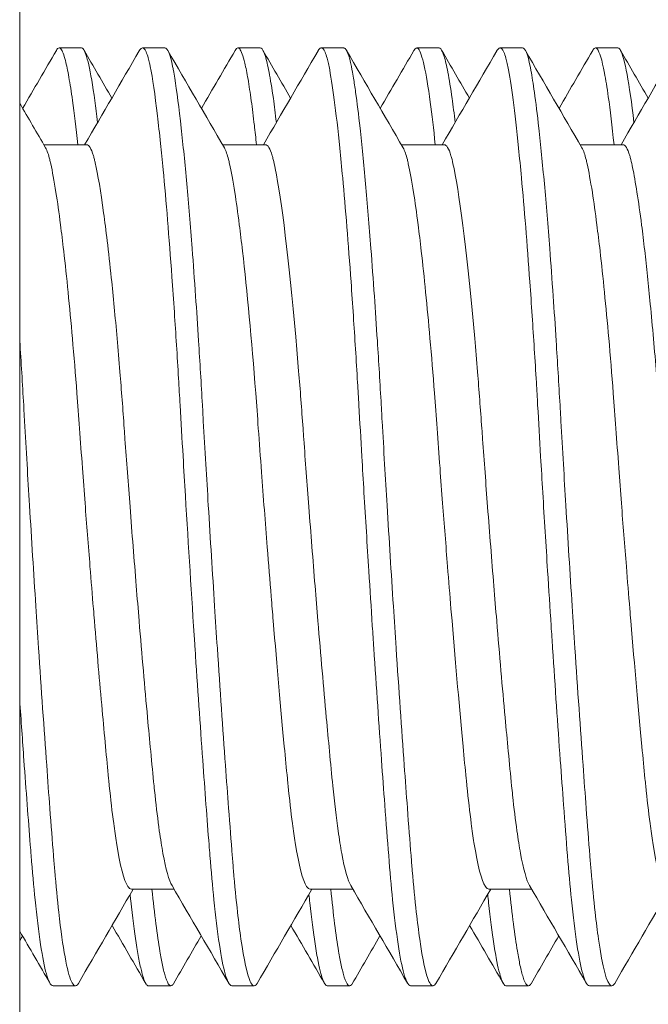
# Model space of a CAD drawing. Header units: inches. Extents: x 1 to 669, y 0 to 417.
# Tile 219 of 256: x 319.562 to 319.672, y 273.769 to 273.942. Entities that reach past the tile are written whole.
import ezdxf

# ---------------------------------------------------------------- set-up
doc = ezdxf.new("R2010")
doc.units = ezdxf.units.IN
doc.header["$LTSCALE"] = 12
doc.header["$MEASUREMENT"] = 0
doc.layers.add('X', color=1, linetype='CONTINUOUS')

msp = doc.modelspace()

# ---------------------------------------------------------------- linework, layer by layer
at = {"layer": 'X', "lineweight": 0}
for p, q in [((319.56181, 274.13028), (319.56181, 273.88028)), ((319.5687, 273.93669), (319.57261, 273.93669)), ((319.58327, 273.93669), (319.58717, 273.93669)), ((319.59995, 273.93669), (319.60386, 273.93669)), ((319.61452, 273.93669), (319.61842, 273.93669)), ((319.6312, 273.93669), (319.63511, 273.93669)), ((319.64577, 273.93669), (319.64967, 273.93669)), ((319.66245, 273.93669), (319.66636, 273.93669)), ((319.56602, 273.91978), (319.5735, 273.91978)), ((319.59727, 273.91978), (319.60475, 273.91978)), ((319.62852, 273.91978), (319.636, 273.91978)), ((319.65977, 273.91978), (319.66725, 273.91978)), ((319.56181, 269.02595), (319.56181, 273.88028)), ((319.58132, 273.78961), (319.58878, 273.78961)), ((319.61257, 273.78961), (319.62003, 273.78961)), ((319.64382, 273.78961), (319.65128, 273.78961)), ((319.56764, 273.77269), (319.57155, 273.77269)), ((319.58433, 273.77269), (319.58823, 273.77269)), ((319.59889, 273.77269), (319.6028, 273.77269)), ((319.61558, 273.77269), (319.61948, 273.77269)), ((319.63014, 273.77269), (319.63405, 273.77269)), ((319.64683, 273.77269), (319.65073, 273.77269)), ((319.66139, 273.77269), (319.6653, 273.77269))]:
    msp.add_line(p, q, dxfattribs=at)
for points, knots in [([(319.56901, 273.93651), (319.56882, 273.93673), (319.56863, 273.93675), (319.56844, 273.93657), (319.56836, 273.9365), (319.56829, 273.93639), (319.56821, 273.93626)], [-0.03538602, -0.03538602, -0.03538602, -0.03538602, -0.00986922, -0.00986922, -0.00986922, 0, 0, 0, 0]), ([(319.59245, 273.83177), (319.59243, 273.83199), (319.59242, 273.8322), (319.5924, 273.83242), (319.59185, 273.84087), (319.59129, 273.84962), (319.59077, 273.85837), (319.59063, 273.86068), (319.59049, 273.86299), (319.59036, 273.86529), (319.59018, 273.86831), (319.59001, 273.8713), (319.58984, 273.87421), (319.58975, 273.87577), (319.58966, 273.87733), (319.58957, 273.87889), (319.58934, 273.88283), (319.58909, 273.88672), (319.58884, 273.89047), (319.5887, 273.89259), (319.58855, 273.89465), (319.58841, 273.89666), (319.58791, 273.90363), (319.58739, 273.90995), (319.58688, 273.9154), (319.58672, 273.91701), (319.58657, 273.91855), (319.58642, 273.92), (319.58624, 273.92173), (319.58606, 273.92334), (319.58589, 273.92483), (319.58545, 273.92853), (319.58503, 273.93142), (319.58463, 273.93343), (319.58459, 273.93364), (319.58455, 273.93384), (319.58451, 273.93403), (319.58443, 273.93438), (319.58435, 273.93469), (319.58428, 273.93497), (319.58415, 273.9354), (319.58403, 273.93575), (319.5839, 273.93602), (319.58365, 273.93656), (319.58339, 273.93678), (319.58313, 273.93666), (319.58299, 273.9366), (319.58285, 273.93645), (319.58271, 273.93621)], [-0.738586, -0.738586, -0.738586, -0.738586, -0.736869, -0.736869, -0.736869, -0.6699579, -0.6699579, -0.6699579, -0.6522678, -0.6522678, -0.6522678, -0.6290098, -0.6290098, -0.6290098, -0.6165172, -0.6165172, -0.6165172, -0.5849368, -0.5849368, -0.5849368, -0.5670752, -0.5670752, -0.5670752, -0.5051406, -0.5051406, -0.5051406, -0.4868243, -0.4868243, -0.4868243, -0.4649139, -0.4649139, -0.4649139, -0.4102152, -0.4102152, -0.4102152, -0.4043913, -0.4043913, -0.4043913, -0.3939709, -0.3939709, -0.3939709, -0.3777266, -0.3777266, -0.3777266, -0.3452379, -0.3452379, -0.3452379, -0.3281799, -0.3281799, -0.3281799, -0.3281799]), ([(319.60026, 273.93651), (319.60007, 273.93673), (319.59988, 273.93675), (319.59969, 273.93657), (319.59961, 273.9365), (319.59954, 273.93639), (319.59946, 273.93626)], [-0.03538602, -0.03538602, -0.03538602, -0.03538602, -0.00986922, -0.00986922, -0.00986922, 0, 0, 0, 0]), ([(319.6237, 273.83177), (319.62361, 273.83305), (319.62353, 273.83434), (319.62344, 273.83563), (319.62324, 273.8388), (319.62303, 273.84202), (319.62283, 273.84525), (319.62254, 273.8498), (319.62226, 273.85439), (319.62198, 273.85897), (319.62186, 273.86107), (319.62173, 273.86316), (319.62161, 273.86525), (319.62143, 273.86829), (319.62126, 273.87129), (319.62109, 273.87421), (319.62102, 273.87553), (319.62094, 273.87685), (319.62086, 273.87817), (319.62063, 273.88213), (319.62038, 273.88605), (319.62013, 273.88983), (319.62, 273.89186), (319.61986, 273.89384), (319.61972, 273.89577), (319.61924, 273.90249), (319.61875, 273.90862), (319.61826, 273.91398), (319.61809, 273.9158), (319.61792, 273.91753), (319.61776, 273.91917), (319.6171, 273.92565), (319.61646, 273.9305), (319.61588, 273.93343), (319.61585, 273.93361), (319.61581, 273.93378), (319.61577, 273.93395), (319.6157, 273.9343), (319.61562, 273.93462), (319.61554, 273.93491), (319.61543, 273.93533), (319.61531, 273.93568), (319.61519, 273.93595), (319.61495, 273.93649), (319.6147, 273.93674), (319.61445, 273.93669), (319.6143, 273.93665), (319.61414, 273.9365), (319.61398, 273.93624), (319.61397, 273.93623), (319.61397, 273.93622), (319.61396, 273.93621)], [-0.7385386, -0.7385386, -0.7385386, -0.7385386, -0.7283899, -0.7283899, -0.7283899, -0.7034556, -0.7034556, -0.7034556, -0.6683726, -0.6683726, -0.6683726, -0.6523264, -0.6523264, -0.6523264, -0.6289646, -0.6289646, -0.6289646, -0.6183924, -0.6183924, -0.6183924, -0.5866818, -0.5866818, -0.5866818, -0.569677, -0.569677, -0.569677, -0.5103894, -0.5103894, -0.5103894, -0.4902314, -0.4902314, -0.4902314, -0.4101793, -0.4101793, -0.4101793, -0.4051933, -0.4051933, -0.4051933, -0.3946733, -0.3946733, -0.3946733, -0.3791674, -0.3791674, -0.3791674, -0.3481555, -0.3481555, -0.3481555, -0.3287977, -0.3287977, -0.3287977, -0.3281799, -0.3281799, -0.3281799, -0.3281799]), ([(319.65495, 273.83177), (319.65486, 273.83305), (319.65478, 273.83434), (319.65469, 273.83563), (319.65449, 273.8388), (319.65428, 273.84202), (319.65408, 273.84525), (319.65379, 273.8498), (319.65351, 273.85439), (319.65323, 273.85897), (319.65311, 273.86107), (319.65298, 273.86316), (319.65286, 273.86525), (319.65268, 273.86829), (319.65251, 273.87129), (319.65234, 273.87421), (319.65227, 273.87553), (319.65219, 273.87685), (319.65211, 273.87817), (319.65188, 273.88213), (319.65163, 273.88605), (319.65138, 273.88983), (319.65125, 273.89186), (319.65111, 273.89384), (319.65097, 273.89577), (319.65049, 273.90249), (319.65, 273.90862), (319.64951, 273.91398), (319.64934, 273.9158), (319.64917, 273.91753), (319.64901, 273.91917), (319.64835, 273.92565), (319.64771, 273.9305), (319.64713, 273.93343), (319.6471, 273.93361), (319.64706, 273.93378), (319.64702, 273.93395), (319.64695, 273.9343), (319.64687, 273.93462), (319.64679, 273.93491), (319.64668, 273.93533), (319.64656, 273.93568), (319.64644, 273.93595), (319.6462, 273.93649), (319.64595, 273.93674), (319.6457, 273.93669), (319.64555, 273.93665), (319.64539, 273.9365), (319.64523, 273.93624), (319.64522, 273.93623), (319.64522, 273.93622), (319.64521, 273.93621)], [-0.7385386, -0.7385386, -0.7385386, -0.7385386, -0.7283899, -0.7283899, -0.7283899, -0.7034556, -0.7034556, -0.7034556, -0.6683726, -0.6683726, -0.6683726, -0.6523264, -0.6523264, -0.6523264, -0.6289646, -0.6289646, -0.6289646, -0.6183924, -0.6183924, -0.6183924, -0.5866818, -0.5866818, -0.5866818, -0.569677, -0.569677, -0.569677, -0.5103894, -0.5103894, -0.5103894, -0.4902314, -0.4902314, -0.4902314, -0.4101793, -0.4101793, -0.4101793, -0.4051933, -0.4051933, -0.4051933, -0.3946733, -0.3946733, -0.3946733, -0.3791674, -0.3791674, -0.3791674, -0.3481555, -0.3481555, -0.3481555, -0.3287977, -0.3287977, -0.3287977, -0.3281799, -0.3281799, -0.3281799, -0.3281799]), ([(319.66276, 273.93651), (319.66262, 273.93668), (319.66248, 273.93673), (319.66233, 273.93667), (319.66221, 273.93661), (319.66209, 273.93648), (319.66196, 273.93626)], [-0.03538655, -0.03538655, -0.03538655, -0.03538655, -0.01604492, -0.01604492, -0.01604492, 0, 0, 0, 0]), ([(319.57194, 273.91978), (319.57164, 273.9227), (319.57133, 273.92528), (319.57103, 273.9275), (319.57082, 273.92904), (319.57061, 273.93039), (319.5704, 273.93156), (319.5702, 273.93272), (319.56999, 273.9337), (319.56979, 273.93447), (319.56952, 273.93552), (319.56926, 273.93621), (319.56901, 273.93651)], [-1.3139865, -1.3139865, -1.3139865, -1.3139865, -1.2771722, -1.2771722, -1.2771722, -1.2516437, -1.2516437, -1.2516437, -1.2261049, -1.2261049, -1.2261049, -1.1912853, -1.1912853, -1.1912853, -1.1912853]), ([(319.57291, 273.93651), (319.57322, 273.93614), (319.57354, 273.93522), (319.57387, 273.93375), (319.57422, 273.93223), (319.57457, 273.93013), (319.57494, 273.9275), (319.5751, 273.92633), (319.57526, 273.92504), (319.57542, 273.92367)], [-0.1054167, -0.1054167, -0.1054167, -0.1054167, -0.0631902, -0.0631902, -0.0631902, -0.019525, -0.019525, -0.019525, 0, 0, 0, 0]), ([(319.58717, 273.93669), (319.58765, 273.93669), (319.58811, 273.9356), (319.58854, 273.93343), (319.58858, 273.93321), (319.58862, 273.93299), (319.58867, 273.93276), (319.58874, 273.93234), (319.58882, 273.93189), (319.5889, 273.93141), (319.58926, 273.92916), (319.58965, 273.92622), (319.59004, 273.92266), (319.5902, 273.92122), (319.59036, 273.91966), (319.59053, 273.91802), (319.59069, 273.9164), (319.59085, 273.9147), (319.59101, 273.91292), (319.59132, 273.90944), (319.59164, 273.90565), (319.59195, 273.9016), (319.59215, 273.89894), (319.59235, 273.89617), (319.59255, 273.89329), (319.59273, 273.89076), (319.5929, 273.88814), (319.59307, 273.88547), (319.59331, 273.88177), (319.59353, 273.87799), (319.59375, 273.87421), (319.5938, 273.8733), (319.59385, 273.87238), (319.5939, 273.87145), (319.59405, 273.86898), (319.59419, 273.86646), (319.59434, 273.86393), (319.59448, 273.86152), (319.59463, 273.85911), (319.59477, 273.8567), (319.59513, 273.85079), (319.5955, 273.84488), (319.59587, 273.83908), (319.59603, 273.83663), (319.59619, 273.83418), (319.59635, 273.83177)], [-0.9868004, -0.9868004, -0.9868004, -0.9868004, -0.9274305, -0.9274305, -0.9274305, -0.9215978, -0.9215978, -0.9215978, -0.9111617, -0.9111617, -0.9111617, -0.8623554, -0.8623554, -0.8623554, -0.8425083, -0.8425083, -0.8425083, -0.8230928, -0.8230928, -0.8230928, -0.7851637, -0.7851637, -0.7851637, -0.7602911, -0.7602911, -0.7602911, -0.738362, -0.738362, -0.738362, -0.7080403, -0.7080403, -0.7080403, -0.7007308, -0.7007308, -0.7007308, -0.681215, -0.681215, -0.681215, -0.6626968, -0.6626968, -0.6626968, -0.6173533, -0.6173533, -0.6173533, -0.5981352, -0.5981352, -0.5981352, -0.5981352]), ([(319.60319, 273.91978), (319.60307, 273.92096), (319.60295, 273.92209), (319.60282, 273.92316), (319.60264, 273.92471), (319.60247, 273.92613), (319.60229, 273.92743), (319.60209, 273.92885), (319.6019, 273.93012), (319.60171, 273.93122), (319.60152, 273.93231), (319.60134, 273.93325), (319.60115, 273.93402), (319.60084, 273.93533), (319.60054, 273.93617), (319.60026, 273.93651)], [-1.3139607, -1.3139607, -1.3139607, -1.3139607, -1.2990407, -1.2990407, -1.2990407, -1.2775626, -1.2775626, -1.2775626, -1.2540522, -1.2540522, -1.2540522, -1.2307928, -1.2307928, -1.2307928, -1.1912305, -1.1912305, -1.1912305, -1.1912305]), ([(319.60416, 273.93651), (319.60435, 273.93629), (319.60454, 273.93586), (319.60474, 273.93522), (319.60495, 273.93453), (319.60517, 273.93361), (319.60539, 273.93245), (319.60564, 273.93118), (319.60589, 273.92964), (319.60614, 273.92784), (319.60631, 273.92658), (319.60649, 273.92518), (319.60667, 273.92367)], [-0.1052918, -0.1052918, -0.1052918, -0.1052918, -0.0796197, -0.0796197, -0.0796197, -0.0517706, -0.0517706, -0.0517706, -0.0214029, -0.0214029, -0.0214029, -0.000001, -0.000001, -0.000001, -0.000001]), ([(319.61842, 273.93669), (319.61846, 273.93669), (319.6185, 273.93669), (319.61854, 273.93667), (319.61897, 273.93652), (319.6194, 273.93543), (319.61979, 273.93343), (319.61983, 273.93321), (319.61987, 273.93299), (319.61992, 273.93276), (319.61999, 273.93234), (319.62007, 273.93189), (319.62015, 273.93141), (319.62027, 273.93066), (319.62039, 273.92983), (319.62052, 273.92893), (319.62077, 273.92713), (319.62103, 273.92504), (319.62129, 273.92266), (319.62145, 273.92122), (319.62161, 273.91966), (319.62178, 273.91802), (319.62194, 273.9164), (319.6221, 273.9147), (319.62226, 273.91292), (319.62257, 273.90944), (319.62289, 273.90565), (319.6232, 273.9016), (319.6234, 273.89894), (319.6236, 273.89617), (319.6238, 273.89329), (319.62398, 273.89076), (319.62415, 273.88814), (319.62432, 273.88547), (319.62456, 273.88177), (319.62478, 273.87799), (319.625, 273.87421), (319.62505, 273.8733), (319.6251, 273.87238), (319.62515, 273.87145), (319.6253, 273.86898), (319.62544, 273.86646), (319.62559, 273.86393), (319.62573, 273.86152), (319.62588, 273.85911), (319.62602, 273.8567), (319.62638, 273.85079), (319.62675, 273.84488), (319.62712, 273.83908), (319.62728, 273.83663), (319.62744, 273.83418), (319.6276, 273.83177)], [-0.9868004, -0.9868004, -0.9868004, -0.9868004, -0.9822115, -0.9822115, -0.9822115, -0.9274305, -0.9274305, -0.9274305, -0.9215978, -0.9215978, -0.9215978, -0.9111617, -0.9111617, -0.9111617, -0.8948929, -0.8948929, -0.8948929, -0.8623554, -0.8623554, -0.8623554, -0.8425083, -0.8425083, -0.8425083, -0.8230928, -0.8230928, -0.8230928, -0.7851637, -0.7851637, -0.7851637, -0.7602911, -0.7602911, -0.7602911, -0.738362, -0.738362, -0.738362, -0.7080403, -0.7080403, -0.7080403, -0.7007308, -0.7007308, -0.7007308, -0.681215, -0.681215, -0.681215, -0.6626968, -0.6626968, -0.6626968, -0.6173533, -0.6173533, -0.6173533, -0.5981352, -0.5981352, -0.5981352, -0.5981352]), ([(319.63444, 273.91978), (319.63415, 273.92257), (319.63386, 273.92505), (319.63357, 273.9272), (319.63285, 273.93256), (319.63214, 273.93575), (319.63151, 273.93651)], [-1.3139607, -1.3139607, -1.3139607, -1.3139607, -1.2788316, -1.2788316, -1.2788316, -1.1912305, -1.1912305, -1.1912305, -1.1912305]), ([(319.63541, 273.93651), (319.6356, 273.93629), (319.63579, 273.93586), (319.63599, 273.93522), (319.6362, 273.93453), (319.63642, 273.93361), (319.63664, 273.93245), (319.63689, 273.93118), (319.63714, 273.92964), (319.63739, 273.92784), (319.63756, 273.92658), (319.63774, 273.92518), (319.63792, 273.92367)], [-0.1052918, -0.1052918, -0.1052918, -0.1052918, -0.0796197, -0.0796197, -0.0796197, -0.0517706, -0.0517706, -0.0517706, -0.0214029, -0.0214029, -0.0214029, -0.000001, -0.000001, -0.000001, -0.000001]), ([(319.64967, 273.93669), (319.65015, 273.93669), (319.65061, 273.9356), (319.65104, 273.93343), (319.65108, 273.93321), (319.65112, 273.93299), (319.65117, 273.93276), (319.65136, 273.93169), (319.65156, 273.93041), (319.65177, 273.92893), (319.65202, 273.92713), (319.65228, 273.92504), (319.65254, 273.92266), (319.6527, 273.92122), (319.65286, 273.91966), (319.65303, 273.91802), (319.65319, 273.9164), (319.65335, 273.9147), (319.65351, 273.91292), (319.65382, 273.90944), (319.65414, 273.90565), (319.65445, 273.9016), (319.65465, 273.89894), (319.65485, 273.89617), (319.65505, 273.89329), (319.65523, 273.89076), (319.6554, 273.88814), (319.65557, 273.88547), (319.65581, 273.88177), (319.65603, 273.87799), (319.65625, 273.87421), (319.6563, 273.8733), (319.65635, 273.87238), (319.6564, 273.87145), (319.65655, 273.86898), (319.65669, 273.86646), (319.65684, 273.86393), (319.65698, 273.86152), (319.65713, 273.85911), (319.65727, 273.8567), (319.65763, 273.85079), (319.658, 273.84488), (319.65837, 273.83908), (319.65853, 273.83663), (319.65869, 273.83418), (319.65885, 273.83177)], [-0.9868004, -0.9868004, -0.9868004, -0.9868004, -0.9274305, -0.9274305, -0.9274305, -0.9215978, -0.9215978, -0.9215978, -0.8948929, -0.8948929, -0.8948929, -0.8623554, -0.8623554, -0.8623554, -0.8425083, -0.8425083, -0.8425083, -0.8230928, -0.8230928, -0.8230928, -0.7851637, -0.7851637, -0.7851637, -0.7602911, -0.7602911, -0.7602911, -0.738362, -0.738362, -0.738362, -0.7080403, -0.7080403, -0.7080403, -0.7007308, -0.7007308, -0.7007308, -0.681215, -0.681215, -0.681215, -0.6626968, -0.6626968, -0.6626968, -0.6173533, -0.6173533, -0.6173533, -0.5981352, -0.5981352, -0.5981352, -0.5981352]), ([(319.66569, 273.91978), (319.66536, 273.92299), (319.66502, 273.92581), (319.66469, 273.92816), (319.66446, 273.92976), (319.66424, 273.93115), (319.66401, 273.93231), (319.66358, 273.93462), (319.66315, 273.93603), (319.66276, 273.93651)], [-1.0955471, -1.0955471, -1.0955471, -1.0955471, -1.0550848, -1.0550848, -1.0550848, -1.0275797, -1.0275797, -1.0275797, -0.9728622, -0.9728622, -0.9728622, -0.9728622]), ([(319.66666, 273.93651), (319.66672, 273.93644), (319.66678, 273.93636), (319.66683, 273.93625), (319.66755, 273.93493), (319.66836, 273.93056), (319.66917, 273.92367)], [-0.1054382, -0.1054382, -0.1054382, -0.1054382, -0.0977301, -0.0977301, -0.0977301, -0.000001, -0.000001, -0.000001, -0.000001]), ([(319.58268, 273.8365), (319.58251, 273.83852), (319.58234, 273.84057), (319.58218, 273.84263), (319.58181, 273.84718), (319.58144, 273.85182), (319.58109, 273.85645), (319.58094, 273.85846), (319.58079, 273.86047), (319.58064, 273.86247), (319.58049, 273.86443), (319.58035, 273.86637), (319.58021, 273.86828), (319.58017, 273.86892), (319.58012, 273.86955), (319.58008, 273.87018), (319.57984, 273.8735), (319.57959, 273.87683), (319.57932, 273.88005), (319.57916, 273.88205), (319.579, 273.88401), (319.57883, 273.88591), (319.5785, 273.88967), (319.57816, 273.89321), (319.57782, 273.89648), (319.57758, 273.89879), (319.57734, 273.90096), (319.5771, 273.90298), (319.57689, 273.90472), (319.57668, 273.90635), (319.57648, 273.90785), (319.57597, 273.91162), (319.57547, 273.91456), (319.57501, 273.91658), (319.57496, 273.91679), (319.57492, 273.91699), (319.57487, 273.91719), (319.57481, 273.91742), (319.57475, 273.91764), (319.57469, 273.91785), (319.57431, 273.91913), (319.57391, 273.91978), (319.5735, 273.91978)], [0.2605678, 0.2605678, 0.2605678, 0.2605678, 0.2766388, 0.2766388, 0.2766388, 0.3121087, 0.3121087, 0.3121087, 0.3274903, 0.3274903, 0.3274903, 0.3425331, 0.3425331, 0.3425331, 0.3475785, 0.3475785, 0.3475785, 0.3741238, 0.3741238, 0.3741238, 0.3906178, 0.3906178, 0.3906178, 0.4232898, 0.4232898, 0.4232898, 0.4463075, 0.4463075, 0.4463075, 0.4661764, 0.4661764, 0.4661764, 0.516068, 0.516068, 0.516068, 0.5213061, 0.5213061, 0.5213061, 0.5277738, 0.5277738, 0.5277738, 0.5684297, 0.5684297, 0.5684297, 0.5684297]), ([(319.61393, 273.8365), (319.61376, 273.83852), (319.61359, 273.84057), (319.61343, 273.84263), (319.61306, 273.84718), (319.61269, 273.85182), (319.61234, 273.85645), (319.61219, 273.85846), (319.61204, 273.86047), (319.61189, 273.86247), (319.61174, 273.86443), (319.6116, 273.86637), (319.61146, 273.86828), (319.61142, 273.86892), (319.61137, 273.86955), (319.61133, 273.87018), (319.61109, 273.87355), (319.61083, 273.87693), (319.61056, 273.8802), (319.6104, 273.88224), (319.61023, 273.88424), (319.61006, 273.88617), (319.60887, 273.89962), (319.60758, 273.9102), (319.60647, 273.9156), (319.60635, 273.91619), (319.60623, 273.91672), (319.60612, 273.91719), (319.60606, 273.91742), (319.606, 273.91764), (319.60594, 273.91785), (319.60556, 273.91913), (319.60516, 273.91978), (319.60475, 273.91978)], [0.2605678, 0.2605678, 0.2605678, 0.2605678, 0.2766388, 0.2766388, 0.2766388, 0.3121087, 0.3121087, 0.3121087, 0.3274903, 0.3274903, 0.3274903, 0.3425331, 0.3425331, 0.3425331, 0.3475785, 0.3475785, 0.3475785, 0.3745366, 0.3745366, 0.3745366, 0.3913614, 0.3913614, 0.3913614, 0.5084965, 0.5084965, 0.5084965, 0.5213061, 0.5213061, 0.5213061, 0.5277738, 0.5277738, 0.5277738, 0.5684297, 0.5684297, 0.5684297, 0.5684297]), ([(319.64518, 273.8365), (319.64501, 273.83852), (319.64484, 273.84057), (319.64468, 273.84263), (319.64431, 273.84718), (319.64394, 273.85182), (319.64359, 273.85645), (319.64344, 273.85846), (319.64329, 273.86047), (319.64314, 273.86247), (319.64299, 273.86443), (319.64285, 273.86637), (319.64271, 273.86828), (319.64267, 273.86892), (319.64262, 273.86955), (319.64258, 273.87018), (319.64234, 273.8735), (319.64209, 273.87683), (319.64182, 273.88005), (319.64166, 273.88205), (319.6415, 273.88401), (319.64133, 273.88591), (319.64013, 273.89948), (319.63883, 273.91016), (319.63772, 273.9156), (319.6376, 273.91619), (319.63748, 273.91672), (319.63737, 273.91719), (319.63731, 273.91742), (319.63725, 273.91764), (319.63719, 273.91785), (319.63681, 273.91913), (319.63641, 273.91978), (319.636, 273.91978)], [0.2605678, 0.2605678, 0.2605678, 0.2605678, 0.2766388, 0.2766388, 0.2766388, 0.3121087, 0.3121087, 0.3121087, 0.3274903, 0.3274903, 0.3274903, 0.3425331, 0.3425331, 0.3425331, 0.3475785, 0.3475785, 0.3475785, 0.3741238, 0.3741238, 0.3741238, 0.3906178, 0.3906178, 0.3906178, 0.5084965, 0.5084965, 0.5084965, 0.5213061, 0.5213061, 0.5213061, 0.5277738, 0.5277738, 0.5277738, 0.5684297, 0.5684297, 0.5684297, 0.5684297]), ([(319.67643, 273.8365), (319.67626, 273.83852), (319.67609, 273.84057), (319.67593, 273.84263), (319.67556, 273.84718), (319.67519, 273.85182), (319.67484, 273.85645), (319.67469, 273.85846), (319.67454, 273.86047), (319.67439, 273.86247), (319.67424, 273.86443), (319.6741, 273.86637), (319.67396, 273.86828), (319.67392, 273.86892), (319.67387, 273.86955), (319.67383, 273.87018), (319.6736, 273.87336), (319.67336, 273.87655), (319.67311, 273.87964), (319.67294, 273.88176), (319.67276, 273.88383), (319.67259, 273.88583), (319.6724, 273.88792), (319.67222, 273.88994), (319.67203, 273.89188), (319.6717, 273.89525), (319.67138, 273.8984), (319.67105, 273.90127), (319.67087, 273.90284), (319.67069, 273.90433), (319.67051, 273.90573), (319.66996, 273.91), (319.66943, 273.91338), (319.66894, 273.91575), (319.66883, 273.91628), (319.66872, 273.91676), (319.66862, 273.91719), (319.66856, 273.91742), (319.6685, 273.91764), (319.66844, 273.91785), (319.66806, 273.91913), (319.66766, 273.91978), (319.66725, 273.91978)], [0.2605678, 0.2605678, 0.2605678, 0.2605678, 0.2766388, 0.2766388, 0.2766388, 0.3121087, 0.3121087, 0.3121087, 0.3274903, 0.3274903, 0.3274903, 0.3425331, 0.3425331, 0.3425331, 0.3475785, 0.3475785, 0.3475785, 0.3730152, 0.3730152, 0.3730152, 0.3903885, 0.3903885, 0.3903885, 0.4085019, 0.4085019, 0.4085019, 0.4399534, 0.4399534, 0.4399534, 0.4571728, 0.4571728, 0.4571728, 0.5096604, 0.5096604, 0.5096604, 0.5213061, 0.5213061, 0.5213061, 0.5277738, 0.5277738, 0.5277738, 0.5684297, 0.5684297, 0.5684297, 0.5684297]), ([(319.56633, 273.91924), (319.56647, 273.91901), (319.5666, 273.9187), (319.56673, 273.91831), (319.56684, 273.91799), (319.56695, 273.91761), (319.56706, 273.91719), (319.56711, 273.91695), (319.56717, 273.9167), (319.56723, 273.91644), (319.56752, 273.91513), (319.56783, 273.91345), (319.56815, 273.91142), (319.56841, 273.90977), (319.56867, 273.90788), (319.56894, 273.90578), (319.56912, 273.90434), (319.56931, 273.9028), (319.5695, 273.90117), (319.57001, 273.89669), (319.57052, 273.89155), (319.57102, 273.88591), (319.57129, 273.88286), (319.57155, 273.87963), (319.57181, 273.87635), (319.57196, 273.87431), (319.57212, 273.87224), (319.57226, 273.87018), (319.57243, 273.86792), (319.57259, 273.8656), (319.57277, 273.86324), (319.57292, 273.8612), (319.57307, 273.85914), (319.57323, 273.85709), (319.57351, 273.85339), (319.5738, 273.84969), (319.57409, 273.84603), (319.57429, 273.84354), (319.57449, 273.84106), (319.57469, 273.83862), (319.57475, 273.83791), (319.57481, 273.8372), (319.57487, 273.8365)], [0.4956069, 0.4956069, 0.4956069, 0.4956069, 0.5096604, 0.5096604, 0.5096604, 0.5213061, 0.5213061, 0.5213061, 0.5276604, 0.5276604, 0.5276604, 0.5593814, 0.5593814, 0.5593814, 0.5853402, 0.5853402, 0.5853402, 0.6031229, 0.6031229, 0.6031229, 0.6522319, 0.6522319, 0.6522319, 0.6788391, 0.6788391, 0.6788391, 0.6953681, 0.6953681, 0.6953681, 0.7135202, 0.7135202, 0.7135202, 0.7292909, 0.7292909, 0.7292909, 0.7576593, 0.7576593, 0.7576593, 0.7769822, 0.7769822, 0.7769822, 0.7825848, 0.7825848, 0.7825848, 0.7825848]), ([(319.59758, 273.91924), (319.59772, 273.91901), (319.59785, 273.9187), (319.59798, 273.91831), (319.59809, 273.91799), (319.5982, 273.91761), (319.59831, 273.91719), (319.59836, 273.91695), (319.59842, 273.9167), (319.59848, 273.91644), (319.59877, 273.91513), (319.59908, 273.91345), (319.5994, 273.91142), (319.59966, 273.90977), (319.59992, 273.90788), (319.60019, 273.90578), (319.60037, 273.90434), (319.60056, 273.9028), (319.60075, 273.90117), (319.60154, 273.89426), (319.60233, 273.88569), (319.60306, 273.87635), (319.60321, 273.87431), (319.60337, 273.87224), (319.60351, 273.87018), (319.60369, 273.86769), (319.60388, 273.86511), (319.60407, 273.86251), (319.6044, 273.85815), (319.60473, 273.85375), (319.60507, 273.84939), (319.6053, 273.84649), (319.60553, 273.8436), (319.60577, 273.84075), (319.60588, 273.83932), (319.606, 273.83791), (319.60612, 273.8365)], [0.4956069, 0.4956069, 0.4956069, 0.4956069, 0.5096604, 0.5096604, 0.5096604, 0.5213061, 0.5213061, 0.5213061, 0.5276604, 0.5276604, 0.5276604, 0.5593814, 0.5593814, 0.5593814, 0.5853402, 0.5853402, 0.5853402, 0.6031229, 0.6031229, 0.6031229, 0.6788391, 0.6788391, 0.6788391, 0.6953681, 0.6953681, 0.6953681, 0.7154119, 0.7154119, 0.7154119, 0.7489984, 0.7489984, 0.7489984, 0.7713901, 0.7713901, 0.7713901, 0.7825848, 0.7825848, 0.7825848, 0.7825848]), ([(319.62883, 273.91924), (319.62897, 273.91901), (319.6291, 273.9187), (319.62923, 273.91831), (319.62934, 273.91799), (319.62945, 273.91761), (319.62956, 273.91719), (319.62961, 273.91695), (319.62967, 273.9167), (319.62973, 273.91644), (319.63002, 273.91513), (319.63033, 273.91345), (319.63065, 273.91142), (319.63091, 273.90977), (319.63117, 273.90788), (319.63144, 273.90578), (319.63162, 273.90434), (319.63181, 273.9028), (319.632, 273.90117), (319.63251, 273.89669), (319.63302, 273.89155), (319.63352, 273.88591), (319.63379, 273.88286), (319.63405, 273.87963), (319.63431, 273.87635), (319.63446, 273.87431), (319.63462, 273.87224), (319.63476, 273.87018), (319.63493, 273.86792), (319.63509, 273.8656), (319.63527, 273.86324), (319.63542, 273.8612), (319.63557, 273.85914), (319.63573, 273.85709), (319.63601, 273.85339), (319.6363, 273.84969), (319.63659, 273.84603), (319.63679, 273.84354), (319.63699, 273.84106), (319.63719, 273.83862), (319.63725, 273.83791), (319.63731, 273.8372), (319.63737, 273.8365)], [0.4956069, 0.4956069, 0.4956069, 0.4956069, 0.5096604, 0.5096604, 0.5096604, 0.5213061, 0.5213061, 0.5213061, 0.5276604, 0.5276604, 0.5276604, 0.5593814, 0.5593814, 0.5593814, 0.5853402, 0.5853402, 0.5853402, 0.6031229, 0.6031229, 0.6031229, 0.6522319, 0.6522319, 0.6522319, 0.6788391, 0.6788391, 0.6788391, 0.6953681, 0.6953681, 0.6953681, 0.7135202, 0.7135202, 0.7135202, 0.7292909, 0.7292909, 0.7292909, 0.7576593, 0.7576593, 0.7576593, 0.7769822, 0.7769822, 0.7769822, 0.7825848, 0.7825848, 0.7825848, 0.7825848]), ([(319.66008, 273.91924), (319.66022, 273.91901), (319.66035, 273.9187), (319.66048, 273.91831), (319.66059, 273.91799), (319.6607, 273.91761), (319.66081, 273.91719), (319.66086, 273.91695), (319.66092, 273.9167), (319.66098, 273.91644), (319.66127, 273.91513), (319.66158, 273.91345), (319.6619, 273.91142), (319.66216, 273.90977), (319.66242, 273.90788), (319.66269, 273.90578), (319.66287, 273.90434), (319.66306, 273.9028), (319.66325, 273.90117), (319.66376, 273.89669), (319.66427, 273.89155), (319.66477, 273.88591), (319.66504, 273.88286), (319.6653, 273.87963), (319.66556, 273.87635), (319.66571, 273.87431), (319.66587, 273.87224), (319.66601, 273.87018), (319.66618, 273.86792), (319.66634, 273.8656), (319.66652, 273.86324), (319.66667, 273.8612), (319.66682, 273.85914), (319.66698, 273.85709), (319.66726, 273.85339), (319.66755, 273.84969), (319.66784, 273.84603), (319.66804, 273.84354), (319.66824, 273.84106), (319.66844, 273.83862), (319.6685, 273.83791), (319.66856, 273.8372), (319.66862, 273.8365)], [0.4956069, 0.4956069, 0.4956069, 0.4956069, 0.5096604, 0.5096604, 0.5096604, 0.5213061, 0.5213061, 0.5213061, 0.5276604, 0.5276604, 0.5276604, 0.5593814, 0.5593814, 0.5593814, 0.5853402, 0.5853402, 0.5853402, 0.6031229, 0.6031229, 0.6031229, 0.6522319, 0.6522319, 0.6522319, 0.6788391, 0.6788391, 0.6788391, 0.6953681, 0.6953681, 0.6953681, 0.7135202, 0.7135202, 0.7135202, 0.7292909, 0.7292909, 0.7292909, 0.7576593, 0.7576593, 0.7576593, 0.7769822, 0.7769822, 0.7769822, 0.7825848, 0.7825848, 0.7825848, 0.7825848]), ([(319.56181, 273.88573), (319.56181, 273.88564), (319.56182, 273.88555), (319.56182, 273.88547), (319.56206, 273.88177), (319.56228, 273.87799), (319.5625, 273.87421), (319.56255, 273.8733), (319.5626, 273.87238), (319.56265, 273.87145), (319.5628, 273.86898), (319.56294, 273.86646), (319.56309, 273.86393), (319.56323, 273.86152), (319.56338, 273.85911), (319.56352, 273.8567), (319.56388, 273.85079), (319.56425, 273.84488), (319.56462, 273.83908), (319.56478, 273.83663), (319.56494, 273.83418), (319.5651, 273.83177)], [-0.9868004, -0.9868004, -0.9868004, -0.9868004, -0.9860907, -0.9860907, -0.9860907, -0.955769, -0.955769, -0.955769, -0.9484595, -0.9484595, -0.9484595, -0.9289437, -0.9289437, -0.9289437, -0.9104256, -0.9104256, -0.9104256, -0.8650821, -0.8650821, -0.8650821, -0.845864, -0.845864, -0.845864, -0.845864]), ([(319.57487, 273.8365), (319.57532, 273.83103), (319.57578, 273.8258), (319.57622, 273.82094), (319.57642, 273.81872), (319.57661, 273.81658), (319.57681, 273.81453), (319.57699, 273.81257), (319.57717, 273.81069), (319.57735, 273.80894), (319.57739, 273.80851), (319.57743, 273.8081), (319.57747, 273.80769), (319.57771, 273.80532), (319.57796, 273.80309), (319.57823, 273.8011), (319.57839, 273.79989), (319.57855, 273.79876), (319.57871, 273.79774), (319.57936, 273.79369), (319.58003, 273.7911), (319.5807, 273.79009), (319.5809, 273.78977), (319.58111, 273.78961), (319.58132, 273.78961)], [0.7825848, 0.7825848, 0.7825848, 0.7825848, 0.8261834, 0.8261834, 0.8261834, 0.8460861, 0.8460861, 0.8460861, 0.8651928, 0.8651928, 0.8651928, 0.8697819, 0.8697819, 0.8697819, 0.8964931, 0.8964931, 0.8964931, 0.912742, 0.912742, 0.912742, 0.9766268, 0.9766268, 0.9766268, 0.9967271, 0.9967271, 0.9967271, 0.9967271]), ([(319.58843, 273.79022), (319.5879, 273.79113), (319.58736, 273.79303), (319.58684, 273.79587), (319.58663, 273.79703), (319.58642, 273.79834), (319.58621, 273.79981), (319.58595, 273.80167), (319.5857, 273.80377), (319.58546, 273.80603), (319.5854, 273.80658), (319.58534, 273.80713), (319.58528, 273.80769), (319.5851, 273.80957), (319.5849, 273.81159), (319.5847, 273.81374), (319.58452, 273.81562), (319.58433, 273.81759), (319.58415, 273.81962), (319.58367, 273.82485), (319.58318, 273.83053), (319.58268, 273.8365)], [0.0696157, 0.0696157, 0.0696157, 0.0696157, 0.120283, 0.120283, 0.120283, 0.1410362, 0.1410362, 0.1410362, 0.1672649, 0.1672649, 0.1672649, 0.1735768, 0.1735768, 0.1735768, 0.1946386, 0.1946386, 0.1946386, 0.2131149, 0.2131149, 0.2131149, 0.2605678, 0.2605678, 0.2605678, 0.2605678]), ([(319.60612, 273.8365), (319.60678, 273.82853), (319.60744, 273.82107), (319.60806, 273.81453), (319.60824, 273.81257), (319.60842, 273.81069), (319.6086, 273.80894), (319.60864, 273.80851), (319.60868, 273.8081), (319.60872, 273.80769), (319.60896, 273.80532), (319.60921, 273.80309), (319.60948, 273.8011), (319.60964, 273.79989), (319.6098, 273.79876), (319.60996, 273.79774), (319.61061, 273.79369), (319.61128, 273.7911), (319.61195, 273.79009), (319.61215, 273.78977), (319.61236, 273.78961), (319.61257, 273.78961)], [0.7825848, 0.7825848, 0.7825848, 0.7825848, 0.8460861, 0.8460861, 0.8460861, 0.8651928, 0.8651928, 0.8651928, 0.8697819, 0.8697819, 0.8697819, 0.8964931, 0.8964931, 0.8964931, 0.912742, 0.912742, 0.912742, 0.9766268, 0.9766268, 0.9766268, 0.9967271, 0.9967271, 0.9967271, 0.9967271]), ([(319.61968, 273.79022), (319.61915, 273.79113), (319.61861, 273.79303), (319.61809, 273.79587), (319.61788, 273.79703), (319.61767, 273.79834), (319.61746, 273.79981), (319.61714, 273.80212), (319.61682, 273.8048), (319.61653, 273.80769), (319.61635, 273.80957), (319.61615, 273.81159), (319.61595, 273.81374), (319.61577, 273.81562), (319.61558, 273.81759), (319.6154, 273.81962), (319.61492, 273.82485), (319.61443, 273.83053), (319.61393, 273.8365)], [0.0696157, 0.0696157, 0.0696157, 0.0696157, 0.120283, 0.120283, 0.120283, 0.1410362, 0.1410362, 0.1410362, 0.1735768, 0.1735768, 0.1735768, 0.1946386, 0.1946386, 0.1946386, 0.2131149, 0.2131149, 0.2131149, 0.2605678, 0.2605678, 0.2605678, 0.2605678]), ([(319.63737, 273.8365), (319.63803, 273.82853), (319.63869, 273.82107), (319.63931, 273.81453), (319.63949, 273.81257), (319.63967, 273.81069), (319.63985, 273.80894), (319.63989, 273.80851), (319.63993, 273.8081), (319.63997, 273.80769), (319.64021, 273.80532), (319.64046, 273.80309), (319.64073, 273.8011), (319.64089, 273.79989), (319.64105, 273.79876), (319.64121, 273.79774), (319.64186, 273.79369), (319.64253, 273.7911), (319.6432, 273.79009), (319.6434, 273.78977), (319.64361, 273.78961), (319.64382, 273.78961)], [0.7825848, 0.7825848, 0.7825848, 0.7825848, 0.8460861, 0.8460861, 0.8460861, 0.8651928, 0.8651928, 0.8651928, 0.8697819, 0.8697819, 0.8697819, 0.8964931, 0.8964931, 0.8964931, 0.912742, 0.912742, 0.912742, 0.9766268, 0.9766268, 0.9766268, 0.9967271, 0.9967271, 0.9967271, 0.9967271]), ([(319.65093, 273.79022), (319.6504, 273.79113), (319.64986, 273.79303), (319.64934, 273.79587), (319.64913, 273.79703), (319.64892, 273.79834), (319.64871, 273.79981), (319.64845, 273.80167), (319.6482, 273.80377), (319.64796, 273.80603), (319.6479, 273.80658), (319.64784, 273.80713), (319.64778, 273.80769), (319.6476, 273.80957), (319.6474, 273.81159), (319.6472, 273.81374), (319.64702, 273.81562), (319.64683, 273.81759), (319.64665, 273.81962), (319.64617, 273.82485), (319.64568, 273.83053), (319.64518, 273.8365)], [0.0696157, 0.0696157, 0.0696157, 0.0696157, 0.120283, 0.120283, 0.120283, 0.1410362, 0.1410362, 0.1410362, 0.1672649, 0.1672649, 0.1672649, 0.1735768, 0.1735768, 0.1735768, 0.1946386, 0.1946386, 0.1946386, 0.2131149, 0.2131149, 0.2131149, 0.2605678, 0.2605678, 0.2605678, 0.2605678]), ([(319.66862, 273.8365), (319.66928, 273.82853), (319.66994, 273.82107), (319.67056, 273.81453), (319.67074, 273.81257), (319.67092, 273.81069), (319.6711, 273.80894), (319.67114, 273.80851), (319.67118, 273.8081), (319.67122, 273.80769), (319.67146, 273.80532), (319.67171, 273.80309), (319.67198, 273.8011), (319.67214, 273.79989), (319.6723, 273.79876), (319.67246, 273.79774), (319.67311, 273.79369), (319.67378, 273.7911), (319.67445, 273.79009), (319.67465, 273.78977), (319.67486, 273.78961), (319.67507, 273.78961)], [0.7825848, 0.7825848, 0.7825848, 0.7825848, 0.8460861, 0.8460861, 0.8460861, 0.8651928, 0.8651928, 0.8651928, 0.8697819, 0.8697819, 0.8697819, 0.8964931, 0.8964931, 0.8964931, 0.912742, 0.912742, 0.912742, 0.9766268, 0.9766268, 0.9766268, 0.9967271, 0.9967271, 0.9967271, 0.9967271]), ([(319.5651, 273.83177), (319.56558, 273.82454), (319.56606, 273.81764), (319.56652, 273.81127), (319.5667, 273.80868), (319.56689, 273.80618), (319.56707, 273.80378), (319.56729, 273.80083), (319.5675, 273.79804), (319.56771, 273.79548), (319.56778, 273.7946), (319.56785, 273.79373), (319.56792, 273.79288), (319.56815, 273.79023), (319.56839, 273.78776), (319.56863, 273.78557), (319.56934, 273.77921), (319.5701, 273.77511), (319.57084, 273.77348), (319.57103, 273.77307), (319.57122, 273.77282), (319.5714, 273.77273), (319.57163, 273.77262), (319.57185, 273.77276), (319.57206, 273.77313)], [-1.2782688, -1.2782688, -1.2782688, -1.2782688, -1.2206275, -1.2206275, -1.2206275, -1.1972245, -1.1972245, -1.1972245, -1.1683865, -1.1683865, -1.1683865, -1.1584543, -1.1584543, -1.1584543, -1.1273527, -1.1273527, -1.1273527, -1.0374115, -1.0374115, -1.0374115, -1.0144511, -1.0144511, -1.0144511, -0.9868004, -0.9868004, -0.9868004, -0.9868004]), ([(319.59889, 273.77269), (319.59868, 273.77269), (319.59846, 273.77292), (319.59824, 273.77336), (319.59755, 273.77475), (319.59686, 273.77824), (319.5962, 273.78365), (319.59605, 273.78491), (319.5959, 273.78628), (319.59575, 273.78774), (319.5955, 273.79011), (319.59527, 273.79271), (319.59505, 273.79548), (319.595, 273.79609), (319.59495, 273.79671), (319.5949, 273.79734), (319.59473, 273.79957), (319.59455, 273.80194), (319.59436, 273.80443), (319.59418, 273.80691), (319.59399, 273.8095), (319.59379, 273.81217), (319.59336, 273.81829), (319.5929, 273.82488), (319.59245, 273.83177)], [-0.3281799, -0.3281799, -0.3281799, -0.3281799, -0.3014875, -0.3014875, -0.3014875, -0.2189361, -0.2189361, -0.2189361, -0.1996928, -0.1996928, -0.1996928, -0.1686572, -0.1686572, -0.1686572, -0.1618329, -0.1618329, -0.1618329, -0.1378017, -0.1378017, -0.1378017, -0.1138805, -0.1138805, -0.1138805, -0.0591037, -0.0591037, -0.0591037, -0.0591037]), ([(319.59635, 273.83177), (319.59683, 273.82454), (319.59731, 273.81764), (319.59777, 273.81127), (319.59795, 273.80868), (319.59814, 273.80618), (319.59832, 273.80378), (319.59854, 273.80083), (319.59875, 273.79804), (319.59896, 273.79548), (319.59903, 273.7946), (319.5991, 273.79373), (319.59917, 273.79288), (319.5994, 273.79023), (319.59964, 273.78776), (319.59988, 273.78557), (319.60008, 273.78384), (319.60027, 273.78228), (319.60047, 273.78089), (319.601, 273.77717), (319.60155, 273.77467), (319.60209, 273.77348), (319.60228, 273.77307), (319.60247, 273.77282), (319.60265, 273.77273), (319.60286, 273.77263), (319.60306, 273.77274), (319.60326, 273.77304), (319.60328, 273.77306), (319.60329, 273.7731), (319.60331, 273.77313)], [-1.2782688, -1.2782688, -1.2782688, -1.2782688, -1.2206275, -1.2206275, -1.2206275, -1.1972245, -1.1972245, -1.1972245, -1.1683865, -1.1683865, -1.1683865, -1.1584543, -1.1584543, -1.1584543, -1.1273527, -1.1273527, -1.1273527, -1.102899, -1.102899, -1.102899, -1.0374115, -1.0374115, -1.0374115, -1.0144511, -1.0144511, -1.0144511, -0.989316, -0.989316, -0.989316, -0.9868004, -0.9868004, -0.9868004, -0.9868004]), ([(319.63014, 273.77269), (319.62992, 273.77269), (319.6297, 273.77293), (319.62947, 273.7734), (319.62879, 273.77481), (319.62811, 273.77829), (319.62745, 273.78364), (319.6273, 273.78491), (319.62714, 273.78629), (319.62699, 273.78776), (319.62675, 273.79012), (319.62652, 273.79272), (319.6263, 273.79548), (319.62608, 273.7982), (319.62585, 273.80119), (319.62562, 273.80436), (319.62543, 273.80686), (319.62524, 273.80947), (319.62504, 273.81217), (319.62461, 273.81829), (319.62415, 273.82488), (319.6237, 273.83177)], [-0.3281799, -0.3281799, -0.3281799, -0.3281799, -0.3007746, -0.3007746, -0.3007746, -0.2189806, -0.2189806, -0.2189806, -0.1996137, -0.1996137, -0.1996137, -0.1686531, -0.1686531, -0.1686531, -0.1380492, -0.1380492, -0.1380492, -0.1138788, -0.1138788, -0.1138788, -0.0591046, -0.0591046, -0.0591046, -0.0591046]), ([(319.6276, 273.83177), (319.62808, 273.82454), (319.62856, 273.81764), (319.62902, 273.81127), (319.6292, 273.80868), (319.62939, 273.80618), (319.62957, 273.80378), (319.62979, 273.80083), (319.63, 273.79804), (319.63021, 273.79548), (319.63028, 273.7946), (319.63035, 273.79373), (319.63042, 273.79288), (319.63065, 273.79023), (319.63089, 273.78776), (319.63113, 273.78557), (319.63133, 273.78384), (319.63152, 273.78228), (319.63172, 273.78089), (319.63225, 273.77717), (319.6328, 273.77467), (319.63334, 273.77348), (319.63353, 273.77307), (319.63372, 273.77282), (319.6339, 273.77273), (319.63411, 273.77263), (319.63431, 273.77274), (319.63451, 273.77304), (319.63453, 273.77306), (319.63454, 273.7731), (319.63456, 273.77313)], [-1.2782688, -1.2782688, -1.2782688, -1.2782688, -1.2206275, -1.2206275, -1.2206275, -1.1972245, -1.1972245, -1.1972245, -1.1683865, -1.1683865, -1.1683865, -1.1584543, -1.1584543, -1.1584543, -1.1273527, -1.1273527, -1.1273527, -1.102899, -1.102899, -1.102899, -1.0374115, -1.0374115, -1.0374115, -1.0144511, -1.0144511, -1.0144511, -0.989316, -0.989316, -0.989316, -0.9868004, -0.9868004, -0.9868004, -0.9868004]), ([(319.66139, 273.77269), (319.66117, 273.77269), (319.66095, 273.77293), (319.66072, 273.7734), (319.66004, 273.77481), (319.65936, 273.77829), (319.6587, 273.78364), (319.65855, 273.78491), (319.65839, 273.78629), (319.65824, 273.78776), (319.658, 273.79012), (319.65777, 273.79272), (319.65755, 273.79548), (319.65733, 273.7982), (319.6571, 273.80119), (319.65687, 273.80436), (319.65668, 273.80686), (319.65649, 273.80947), (319.65629, 273.81217), (319.65586, 273.81829), (319.6554, 273.82488), (319.65495, 273.83177)], [-0.3281799, -0.3281799, -0.3281799, -0.3281799, -0.3007746, -0.3007746, -0.3007746, -0.2189806, -0.2189806, -0.2189806, -0.1996137, -0.1996137, -0.1996137, -0.1686531, -0.1686531, -0.1686531, -0.1380492, -0.1380492, -0.1380492, -0.1138788, -0.1138788, -0.1138788, -0.0591046, -0.0591046, -0.0591046, -0.0591046]), ([(319.65885, 273.83177), (319.65933, 273.82454), (319.65981, 273.81764), (319.66027, 273.81127), (319.66045, 273.80868), (319.66064, 273.80618), (319.66082, 273.80378), (319.66104, 273.80083), (319.66125, 273.79804), (319.66146, 273.79548), (319.66153, 273.7946), (319.6616, 273.79373), (319.66167, 273.79288), (319.6619, 273.79023), (319.66214, 273.78776), (319.66238, 273.78557), (319.66258, 273.78384), (319.66277, 273.78228), (319.66297, 273.78089), (319.66369, 273.77586), (319.66444, 273.77306), (319.66515, 273.77273), (319.66536, 273.77263), (319.66556, 273.77274), (319.66576, 273.77304), (319.66578, 273.77306), (319.66579, 273.7731), (319.66581, 273.77313)], [-1.2782688, -1.2782688, -1.2782688, -1.2782688, -1.2206275, -1.2206275, -1.2206275, -1.1972245, -1.1972245, -1.1972245, -1.1683865, -1.1683865, -1.1683865, -1.1584543, -1.1584543, -1.1584543, -1.1273527, -1.1273527, -1.1273527, -1.102899, -1.102899, -1.102899, -1.0144511, -1.0144511, -1.0144511, -0.989316, -0.989316, -0.989316, -0.9868004, -0.9868004, -0.9868004, -0.9868004]), ([(319.56764, 273.77269), (319.56743, 273.77269), (319.56721, 273.77292), (319.56699, 273.77336), (319.5663, 273.77475), (319.56561, 273.77824), (319.56495, 273.78365), (319.5648, 273.78491), (319.56465, 273.78628), (319.5645, 273.78774), (319.56425, 273.79011), (319.56402, 273.79271), (319.5638, 273.79548), (319.56375, 273.79609), (319.5637, 273.79671), (319.56365, 273.79734), (319.56348, 273.79957), (319.5633, 273.80194), (319.56311, 273.80443), (319.56293, 273.80691), (319.56274, 273.8095), (319.56254, 273.81217), (319.5623, 273.81555), (319.56205, 273.81908), (319.56181, 273.82272)], [-0.3036758, -0.3036758, -0.3036758, -0.3036758, -0.2769834, -0.2769834, -0.2769834, -0.1944321, -0.1944321, -0.1944321, -0.1751887, -0.1751887, -0.1751887, -0.1441531, -0.1441531, -0.1441531, -0.1373289, -0.1373289, -0.1373289, -0.1132976, -0.1132976, -0.1132976, -0.0893764, -0.0893764, -0.0893764, -0.0591037, -0.0591037, -0.0591037, -0.0591037]), ([(319.58433, 273.77269), (319.58431, 273.77269), (319.58429, 273.7727), (319.58428, 273.7727), (319.58415, 273.77272), (319.58403, 273.77283), (319.5839, 273.77302), (319.58365, 273.77339), (319.58339, 273.77409), (319.58313, 273.77512), (319.58297, 273.77574), (319.58281, 273.77648), (319.58264, 273.77735), (319.58248, 273.77819), (319.58232, 273.77914), (319.58216, 273.7802), (319.58185, 273.78226), (319.58154, 273.78473), (319.58123, 273.78757), (319.58119, 273.78794), (319.58115, 273.78831), (319.58111, 273.78869)], [-0.803496, -0.803496, -0.803496, -0.803496, -0.8011922, -0.8011922, -0.8011922, -0.7849478, -0.7849478, -0.7849478, -0.7524592, -0.7524592, -0.7524592, -0.7326419, -0.7326419, -0.7326419, -0.7132556, -0.7132556, -0.7132556, -0.6753834, -0.6753834, -0.6753834, -0.6704895, -0.6704895, -0.6704895, -0.6704895]), ([(319.58492, 273.78961), (319.58537, 273.78517), (319.58584, 273.78152), (319.5863, 273.77877), (319.58645, 273.77786), (319.5866, 273.77705), (319.58675, 273.77634), (319.58693, 273.7755), (319.58711, 273.7748), (319.58729, 273.77424), (319.58772, 273.77286), (319.58815, 273.7724), (319.58854, 273.77288), (319.58858, 273.77293), (319.58862, 273.77299), (319.58867, 273.77306), (319.58867, 273.77307), (319.58867, 273.77307), (319.58868, 273.77308)], [-0.6637386, -0.6637386, -0.6637386, -0.6637386, -0.6078866, -0.6078866, -0.6078866, -0.5895427, -0.5895427, -0.5895427, -0.5675993, -0.5675993, -0.5675993, -0.5128183, -0.5128183, -0.5128183, -0.5069856, -0.5069856, -0.5069856, -0.5065854, -0.5065854, -0.5065854, -0.5065854]), ([(319.61558, 273.77269), (319.61556, 273.77269), (319.61555, 273.7727), (319.61554, 273.7727), (319.61543, 273.77271), (319.61531, 273.7728), (319.61519, 273.77297), (319.61495, 273.7733), (319.6147, 273.77393), (319.61445, 273.77485), (319.61429, 273.77543), (319.61413, 273.77612), (319.61397, 273.77693), (319.61379, 273.77784), (319.61361, 273.77889), (319.61343, 273.78007), (319.61313, 273.78208), (319.61282, 273.78447), (319.61251, 273.78723), (319.61246, 273.7877), (319.61241, 273.78819), (319.61236, 273.78869)], [-0.8034548, -0.8034548, -0.8034548, -0.8034548, -0.8018743, -0.8018743, -0.8018743, -0.7863562, -0.7863562, -0.7863562, -0.7553201, -0.7553201, -0.7553201, -0.7358657, -0.7358657, -0.7358657, -0.7140332, -0.7140332, -0.7140332, -0.6768938, -0.6768938, -0.6768938, -0.6704745, -0.6704745, -0.6704745, -0.6704745]), ([(319.61617, 273.78961), (319.61662, 273.78517), (319.61709, 273.78152), (319.61755, 273.77877), (319.6177, 273.77786), (319.61785, 273.77705), (319.618, 273.77634), (319.61818, 273.7755), (319.61836, 273.7748), (319.61854, 273.77424), (319.61897, 273.77286), (319.6194, 273.7724), (319.61979, 273.77288), (319.61983, 273.77293), (319.61987, 273.77299), (319.61992, 273.77306), (319.61992, 273.77307), (319.61992, 273.77307), (319.61993, 273.77308)], [-0.6627742, -0.6627742, -0.6627742, -0.6627742, -0.6070062, -0.6070062, -0.6070062, -0.5886899, -0.5886899, -0.5886899, -0.5667794, -0.5667794, -0.5667794, -0.5120808, -0.5120808, -0.5120808, -0.5062569, -0.5062569, -0.5062569, -0.5058573, -0.5058573, -0.5058573, -0.5058573]), ([(319.64683, 273.77269), (319.64681, 273.77269), (319.6468, 273.7727), (319.64679, 273.7727), (319.64668, 273.77271), (319.64656, 273.7728), (319.64644, 273.77297), (319.6462, 273.7733), (319.64595, 273.77393), (319.6457, 273.77485), (319.64554, 273.77543), (319.64538, 273.77612), (319.64522, 273.77693), (319.64504, 273.77784), (319.64486, 273.77889), (319.64468, 273.78007), (319.64438, 273.78208), (319.64407, 273.78447), (319.64376, 273.78723), (319.64371, 273.7877), (319.64366, 273.78819), (319.64361, 273.78869)], [-0.8034548, -0.8034548, -0.8034548, -0.8034548, -0.8018743, -0.8018743, -0.8018743, -0.7863562, -0.7863562, -0.7863562, -0.7553201, -0.7553201, -0.7553201, -0.7358657, -0.7358657, -0.7358657, -0.7140332, -0.7140332, -0.7140332, -0.6768938, -0.6768938, -0.6768938, -0.6704745, -0.6704745, -0.6704745, -0.6704745]), ([(319.64742, 273.78961), (319.64787, 273.78517), (319.64834, 273.78152), (319.6488, 273.77877), (319.64895, 273.77786), (319.6491, 273.77705), (319.64925, 273.77634), (319.64943, 273.7755), (319.64961, 273.7748), (319.64979, 273.77424), (319.65022, 273.77286), (319.65065, 273.7724), (319.65104, 273.77288), (319.65108, 273.77293), (319.65112, 273.77299), (319.65117, 273.77306), (319.65117, 273.77307), (319.65117, 273.77307), (319.65118, 273.77308)], [-0.6627742, -0.6627742, -0.6627742, -0.6627742, -0.6070062, -0.6070062, -0.6070062, -0.5886899, -0.5886899, -0.5886899, -0.5667794, -0.5667794, -0.5667794, -0.5120808, -0.5120808, -0.5120808, -0.5062569, -0.5062569, -0.5062569, -0.5058573, -0.5058573, -0.5058573, -0.5058573])]:
    msp.add_open_spline(points, degree=3, knots=knots, dxfattribs=at)
for points in [[(319.63151, 273.93651), (319.63125, 273.93682), (319.63099, 273.93674), (319.63071, 273.93626)], [(319.56232, 273.92613), (319.56429, 273.9295), (319.56625, 273.93288), (319.56821, 273.93626)], [(319.57261, 273.93669), (319.57271, 273.93669), (319.57281, 273.93663), (319.57291, 273.93651)], [(319.57305, 273.93631), (319.57467, 273.93352), (319.57629, 273.93073), (319.57791, 273.92794)], [(319.57316, 273.91978), (319.57635, 273.92525), (319.57953, 273.93073), (319.58271, 273.93621)], [(319.58769, 273.93626), (319.59098, 273.93058), (319.59428, 273.92491), (319.59758, 273.91924)], [(319.59357, 273.92613), (319.59554, 273.9295), (319.5975, 273.93288), (319.59946, 273.93626)], [(319.60386, 273.93669), (319.60396, 273.93669), (319.60406, 273.93663), (319.60416, 273.93651)], [(319.6043, 273.93631), (319.60592, 273.93352), (319.60754, 273.93073), (319.60916, 273.92794)], [(319.60441, 273.91978), (319.6076, 273.92525), (319.61078, 273.93073), (319.61396, 273.93621)], [(319.61894, 273.93626), (319.62223, 273.93058), (319.62553, 273.92491), (319.62883, 273.91924)], [(319.62482, 273.92613), (319.62679, 273.9295), (319.62875, 273.93288), (319.63071, 273.93626)], [(319.63511, 273.93669), (319.63521, 273.93669), (319.63531, 273.93663), (319.63541, 273.93651)], [(319.63555, 273.93631), (319.63717, 273.93352), (319.63879, 273.93073), (319.64041, 273.92794)], [(319.63566, 273.91978), (319.63885, 273.92525), (319.64203, 273.93073), (319.64521, 273.93621)], [(319.65019, 273.93626), (319.65348, 273.93058), (319.65678, 273.92491), (319.66008, 273.91924)], [(319.65607, 273.92613), (319.65804, 273.9295), (319.66, 273.93288), (319.66196, 273.93626)], [(319.66636, 273.93669), (319.66646, 273.93669), (319.66656, 273.93663), (319.66666, 273.93651)], [(319.6668, 273.93631), (319.66842, 273.93352), (319.67004, 273.93073), (319.67166, 273.92794)], [(319.66691, 273.91978), (319.6701, 273.92525), (319.67328, 273.93073), (319.67646, 273.93621)], [(319.56181, 273.92702), (319.56331, 273.92443), (319.56482, 273.92183), (319.56633, 273.91924)], [(319.58164, 273.78961), (319.57845, 273.78412), (319.57525, 273.77863), (319.57206, 273.77313)], [(319.59834, 273.77318), (319.59504, 273.77886), (319.59173, 273.78454), (319.58843, 273.79022)], [(319.61289, 273.78961), (319.6097, 273.78412), (319.6065, 273.77863), (319.60331, 273.77313)], [(319.62959, 273.77318), (319.62629, 273.77886), (319.62298, 273.78454), (319.61968, 273.79022)], [(319.64414, 273.78961), (319.64095, 273.78412), (319.63775, 273.77863), (319.63456, 273.77313)], [(319.66084, 273.77318), (319.65754, 273.77886), (319.65423, 273.78454), (319.65093, 273.79022)], [(319.67539, 273.78961), (319.6722, 273.78412), (319.669, 273.77863), (319.66581, 273.77313)], [(319.56709, 273.77318), (319.56533, 273.77621), (319.56357, 273.77924), (319.56181, 273.78227)], [(319.58383, 273.77313), (319.58187, 273.77651), (319.57991, 273.77988), (319.57795, 273.78326)], [(319.61508, 273.77313), (319.61312, 273.77651), (319.61116, 273.77988), (319.6092, 273.78326)], [(319.64633, 273.77313), (319.64437, 273.77651), (319.64241, 273.77988), (319.64045, 273.78326)], [(319.56228, 273.78145), (319.56212, 273.78117), (319.56196, 273.7809), (319.56181, 273.78062)], [(319.59353, 273.78145), (319.59191, 273.77866), (319.59029, 273.77587), (319.58868, 273.77308)], [(319.62478, 273.78145), (319.62316, 273.77866), (319.62154, 273.77587), (319.61993, 273.77308)], [(319.65603, 273.78145), (319.65441, 273.77866), (319.65279, 273.77587), (319.65118, 273.77308)]]:
    msp.add_open_spline(points, degree=3, dxfattribs=at)

doc.saveas('drawing.dxf')
